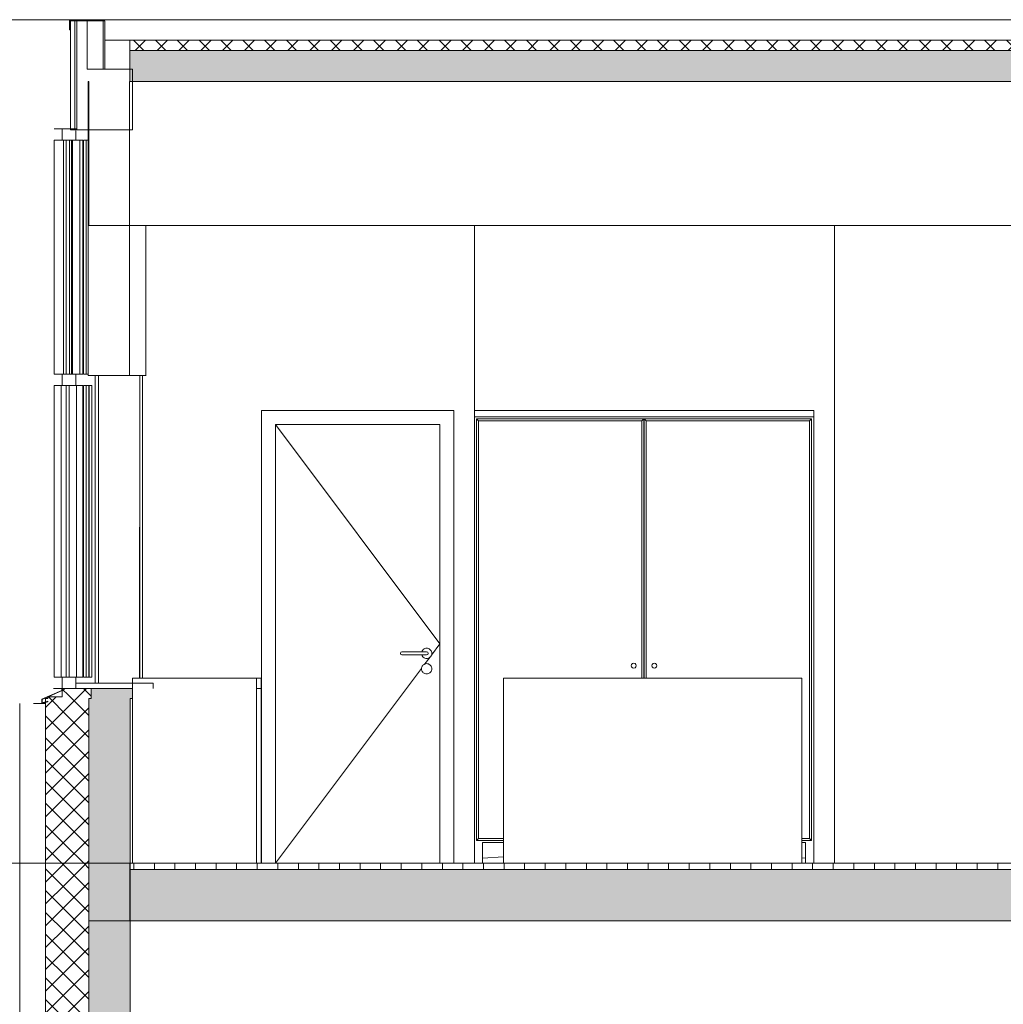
# Model space of a CAD drawing. Extents: x -138812 to 250702, y -18987 to 104055.
# Tile 163 of 193: x 97096 to 101878, y 89733 to 94519. Entities that reach past the tile are written whole.
import ezdxf

# ---------------------------------------------------------------- set-up
doc = ezdxf.new("R2010")
doc.units = 0
doc.header["$LTSCALE"] = 50
doc.linetypes.add('7 Voorgevel & doorsnede A-A$0$B0204', pattern=[1300, 1000, -100, 100, -100])
doc.layers.get('0').update_dxf_attribs({"linetype": 'CONTINUOUS'})
for name, color, linetype in [('7 Voorgevel & doorsnede A-A$0$00 Bestaand', 7, 'CONTINUOUS'), ('7 Voorgevel & doorsnede A-A$0$00 Bestaand Deuren', 7, 'CONTINUOUS'), ('7 Voorgevel & doorsnede A-A$0$00 Bestaand Doorsnede-arcering', 7, 'CONTINUOUS'), ('7 Voorgevel & doorsnede A-A$0$00 Bestaand Laagscheidingslijnen', 7, 'CONTINUOUS'), ('7 Voorgevel & doorsnede A-A$0$00 Bestaand Ramen', 7, 'CONTINUOUS'), ('7 Voorgevel & doorsnede A-A$0$00 Bestaande vloeren', 7, 'CONTINUOUS'), ('7 Voorgevel & doorsnede A-A$0$00 Bestaande vloeren Doorsnede-arcering', 7, 'CONTINUOUS'), ('7 Voorgevel & doorsnede A-A$0$00 Bestaande vloeren Laagscheidingslijnen', 7, 'CONTINUOUS'), ('7 Voorgevel & doorsnede A-A$0$73 Keuken', 7, 'CONTINUOUS'), ('7 Voorgevel & doorsnede A-A$0$82 Interieur', 7, 'CONTINUOUS')]:
    doc.layers.add(name, color=color, linetype=linetype)
pattern_1 = [(0, (108550.56, 1635.29), (0, 70), [0, -70])]
pattern_2 = [(-45, (108550.56, 1635.29), (53.033, 53.033), []), (45, (108550.56, 1635.29), (-53.033, 53.033), [])]

# ---------------------------------------------------------------- blocks, each defined once
blk = doc.blocks.new('7 Voorgevel & doorsnede A-A$0$Section Elem_290_3', base_point=(108550.6, 1635.3))
at = {"layer": '7 Voorgevel & doorsnede A-A$0$00 Bestaande vloeren Doorsnede-arcering', "linetype": 'Continuous', "lineweight": 0}
h = blk.add_hatch(dxfattribs=at)
h.set_pattern_fill('LIJNEN_VERT_100_0003', color=9, style=0, pattern_type=2)
h.set_pattern_definition([(90, (108550.56, 1635.29), (-100, 0), [])])
h.paths.add_polyline_path([(96512.7, 18605.3), (96512.7, 18635.3), (83899.9, 18635.3), (83899.9, 18605.3)], flags=0)
h = blk.add_hatch(dxfattribs=at)
h.set_pattern_fill('11_GEWAPEND_BETON__I_H_W_73', color=9, style=0, pattern_type=2)
h.set_pattern_definition(pattern_1)
h.paths.add_polyline_path([(96512.7, 18355.3), (96512.7, 18605.3), (83899.9, 18605.3), (83899.9, 18355.3)], flags=0)
at = {"layer": '7 Voorgevel & doorsnede A-A$0$00 Bestaande vloeren', "color": 2, "linetype": 'Continuous', "lineweight": 0}
for p, q in [((83899.9, 18635.3), (96512.7, 18635.3)), ((83899.9, 18605.3), (83899.9, 18635.3))]:
    blk.add_line(p, q, dxfattribs=at)
at = {"layer": '7 Voorgevel & doorsnede A-A$0$00 Bestaande vloeren', "color": 3, "linetype": 'Continuous', "lineweight": 0}
blk.add_line((83899.9, 18355.3), (83899.9, 18605.3), dxfattribs=at)
at = {"layer": '7 Voorgevel & doorsnede A-A$0$00 Bestaande vloeren', "color": 1, "linetype": 'Continuous', "lineweight": 0}
blk.add_line((83899.9, 18355.3), (96512.7, 18355.3), dxfattribs=at)
at = {"layer": '7 Voorgevel & doorsnede A-A$0$00 Bestaande vloeren Laagscheidingslijnen', "color": 3, "linetype": 'Continuous', "lineweight": 0}
blk.add_line((83899.9, 18605.3), (96512.7, 18605.3), dxfattribs=at)
blk.add_line((83899.9, 18605.3), (96512.7, 18605.3), dxfattribs=at)
blk = doc.blocks.new('7 Voorgevel & doorsnede A-A$0$Section Elem_323_3', base_point=(108550.6, 1635.3))
at = {"layer": '7 Voorgevel & doorsnede A-A$0$00 Bestaand Doorsnede-arcering', "linetype": 'Continuous', "lineweight": 0}
h = blk.add_hatch(dxfattribs=at)
h.set_pattern_fill('13_45GR_ISOLATIE_0003', color=255, style=0, pattern_type=2)
h.set_pattern_definition(pattern_2)
h.paths.add_polyline_path([(83490, 17585.3), (83590.2, 17585.3), (83590.2, 18635.3), (83490, 18635.3)], flags=0)
h = blk.add_hatch(dxfattribs=at)
h.set_pattern_fill('13_45GR_ISOLATIE_0003', color=255, style=0, pattern_type=2)
h.set_pattern_definition(pattern_2)
h.paths.add_polyline_path([(83590.2, 17585.3), (83650.3, 17585.3), (83700.4, 17585.3), (83700.4, 18635.3), (83590.2, 18635.3)], flags=0)
for points in [[(83700.4, 17585.3), (83900.8, 17585.3), (83900.8, 18635.3), (83700.4, 18635.3)], [(83700.4, 14955.3), (83900.8, 14955.3), (83900.8, 16035.3), (83700.4, 16035.3)]]:
    blk.add_hatch(color=255, dxfattribs=at).paths.add_polyline_path(points, flags=0)
h = blk.add_hatch(dxfattribs=at)
h.set_pattern_fill('13_45GR_ISOLATIE_0003', color=255, style=0, pattern_type=2)
h.set_pattern_definition(pattern_2)
h.paths.add_polyline_path([(83590.2, 14955.3), (83700.4, 14955.3), (83700.4, 16035.3), (83650.3, 16035.3), (83650.3, 15987.1), (83590.2, 15987.1)], flags=0)
h = blk.add_hatch(dxfattribs=at)
h.set_pattern_fill('13_45GR_ISOLATIE_0003', color=255, style=0, pattern_type=2)
h.set_pattern_definition(pattern_2)
h.paths.add_polyline_path([(83490, 15987.1), (83490, 14955.3), (83590.2, 14955.3), (83590.2, 15987.1)], flags=0)
at = {"layer": '7 Voorgevel & doorsnede A-A$0$00 Bestaand', "color": 2, "linetype": 'Continuous', "lineweight": 0}
for p, q in [((83490, 17585.3), (83490, 18635.3)), ((83900.8, 17585.3), (83900.8, 18635.3)), ((83490, 17585.3), (83590.2, 17585.3)), ((83590.2, 17585.3), (83650.3, 17585.3)), ((83650.3, 17585.3), (83700.4, 17585.3)), ((83700.4, 17585.3), (83900.8, 17585.3)), ((83650.3, 16035.3), (83700.4, 16035.3)), ((83650.3, 15987.1), (83650.3, 16035.3)), ((83700.4, 16035.3), (83900.8, 16035.3)), ((83900.8, 14955.3), (83900.8, 16035.3)), ((83490, 14955.3), (83490, 15987.1)), ((83490, 15987.1), (83590.2, 15987.1)), ((83590.2, 15987.1), (83650.3, 15987.1))]:
    blk.add_line(p, q, dxfattribs=at)
at = {"layer": '7 Voorgevel & doorsnede A-A$0$00 Bestaand', "color": 1, "linetype": 'Continuous', "lineweight": 0}
for p, q in [((83973.5, 16060.3), (83973.5, 17835.3)), ((83523, 15996.7), (83523, 17585.3)), ((83973.5, 15235.3), (83973.5, 16035.3))]:
    blk.add_line(p, q, dxfattribs=at)
at = {"layer": '7 Voorgevel & doorsnede A-A$0$00 Bestaand Laagscheidingslijnen', "color": 2, "linetype": 'Continuous', "lineweight": 0}
for p, q in [((83700.4, 17585.3), (83700.4, 18635.3)), ((83700.4, 17585.3), (83700.4, 18635.3)), ((83700.4, 14955.3), (83700.4, 16035.3)), ((83700.4, 14955.3), (83700.4, 16035.3))]:
    blk.add_line(p, q, dxfattribs=at)
blk = doc.blocks.new('7 Voorgevel & doorsnede A-A$0$Section Elem_329_3', base_point=(108550.6, 1635.3))
at = {"layer": '7 Voorgevel & doorsnede A-A$0$00 Bestaand', "color": 252, "linetype": 'Continuous', "lineweight": 0}
for p, q in [((83364, 14955.3), (83364, 18635.3)), ((83400.2, 15989.1), (83400.2, 17585.3)), ((83458.1, 17585.3), (83458.1, 15987.1)), ((83476.6, 17585.3), (83476.6, 15989.2))]:
    blk.add_line(p, q, dxfattribs=at)
blk = doc.blocks.new('7 Voorgevel & doorsnede A-A$0$Section Elem_355_3', base_point=(108550.6, 1635.3))
at = {"layer": '7 Voorgevel & doorsnede A-A$0$00 Bestaande vloeren Doorsnede-arcering', "linetype": 'Continuous', "lineweight": 0}
h = blk.add_hatch(dxfattribs=at)
h.set_pattern_fill('13_45GR_ISOLATIE_0003', color=9, style=0, pattern_type=2)
h.set_pattern_definition([(45, (108550.56, 1635.29), (-53.033, 53.033), []), (135, (108550.56, 1635.29), (53.033, 53.033), [])])
h.paths.add_polyline_path([(95460.4, 22585.3), (95460.4, 22635.3), (83899.9, 22635.3), (83899.9, 22585.3)], flags=0)
h = blk.add_hatch(dxfattribs=at)
h.set_pattern_fill('11_GEWAPEND_BETON__I_H_W_73', color=9, style=0, pattern_type=2)
h.set_pattern_definition(pattern_1)
h.paths.add_polyline_path([(95460.4, 22435.3), (95460.4, 22585.3), (83899.9, 22585.3), (83899.9, 22435.3)], flags=0)
at = {"layer": '7 Voorgevel & doorsnede A-A$0$00 Bestaande vloeren', "color": 252, "linetype": 'Continuous', "lineweight": 0}
blk.add_line((83778.1, 22635.3), (83899.9, 22635.3), dxfattribs=at)
at = {"layer": '7 Voorgevel & doorsnede A-A$0$00 Bestaande vloeren', "color": 3, "linetype": 'Continuous', "lineweight": 0}
for p, q in [((83899.9, 22635.3), (95460.4, 22635.3)), ((83899.9, 22585.3), (83899.9, 22635.3)), ((83899.9, 22435.3), (83899.9, 22585.3))]:
    blk.add_line(p, q, dxfattribs=at)
at = {"layer": '7 Voorgevel & doorsnede A-A$0$00 Bestaande vloeren', "color": 1, "linetype": 'Continuous', "lineweight": 0}
blk.add_line((83899.9, 22435.3), (95460.4, 22435.3), dxfattribs=at)
at = {"layer": '7 Voorgevel & doorsnede A-A$0$00 Bestaande vloeren Laagscheidingslijnen', "color": 3, "linetype": 'Continuous', "lineweight": 0}
blk.add_line((83899.9, 22585.3), (95460.4, 22585.3), dxfattribs=at)
blk.add_line((83899.9, 22585.3), (95460.4, 22585.3), dxfattribs=at)
blk = doc.blocks.new('7 Voorgevel & doorsnede A-A$0$Section Elem_356_3', base_point=(108550.6, 1635.3))
at = {"layer": '7 Voorgevel & doorsnede A-A$0$00 Bestaand', "color": 1, "linetype": 'Continuous', "lineweight": 0}
for p, q in [((83747.8, 21005.3), (83747.8, 19510.3)), ((83947.8, 21005.3), (83930.6, 21005.3)), ((83947.8, 21005.3), (83952, 21005.3))]:
    blk.add_line(p, q, dxfattribs=at)
blk = doc.blocks.new('7 Voorgevel & doorsnede A-A$0$Section Elem_357_3', base_point=(108550.6, 1635.3))
at = {"layer": '7 Voorgevel & doorsnede A-A$0$00 Bestaand Ramen', "color": 252, "linetype": 'Continuous', "lineweight": 0}
for p, q in [((83687.8, 21012.8), (83687.8, 22150.3)), ((83687.8, 22150.3), (83696.9, 22150.3)), ((83696.9, 21012.8), (83687.8, 21012.8)), ((83687.8, 19540.3), (83687.8, 20957.8)), ((83687.8, 20957.8), (83701, 20957.8)), ((83701, 20957.8), (83701, 19540.3)), ((83701, 19540.3), (83687.8, 19540.3))]:
    blk.add_line(p, q, dxfattribs=at)
blk = doc.blocks.new('7 Voorgevel & doorsnede A-A$0$Section Elem_358_3', base_point=(108550.6, 1635.3))
at = {"layer": '7 Voorgevel & doorsnede A-A$0$00 Bestaand Ramen', "color": 252, "linetype": 'Continuous', "lineweight": 0}
for p, q in [((83701.7, 19540.3), (83701.7, 20957.8)), ((83701.7, 20957.8), (83714.9, 20957.8)), ((83714.9, 20957.8), (83714.9, 19540.3)), ((83714.9, 19540.3), (83701.7, 19540.3))]:
    blk.add_line(p, q, dxfattribs=at)
blk = doc.blocks.new('7 Voorgevel & doorsnede A-A$0$Section Elem_359_3', base_point=(108550.6, 1635.3))
at = {"layer": '7 Voorgevel & doorsnede A-A$0$00 Bestaand Ramen', "color": 1, "linetype": 'Continuous', "lineweight": 0}
for p, q in [((83674, 21012.8), (83674, 22150.3)), ((83674, 22150.3), (83687.1, 22150.3)), ((83687.1, 21012.8), (83674, 21012.8)), ((83674, 19540.3), (83674, 20957.8)), ((83674, 20957.8), (83687.1, 20957.8)), ((83687.1, 19540.3), (83674, 19540.3))]:
    blk.add_line(p, q, dxfattribs=at)
at = {"layer": '7 Voorgevel & doorsnede A-A$0$00 Bestaand Ramen', "color": 252, "linetype": 'Continuous', "lineweight": 0}
for p, q in [((83687.1, 22150.3), (83687.2, 22150.3)), ((83687.2, 22150.3), (83687.2, 21012.8)), ((83687.2, 21012.8), (83687.1, 21012.8)), ((83687.1, 20957.8), (83687.2, 20957.8)), ((83687.2, 20957.8), (83687.2, 19540.3)), ((83687.2, 19540.3), (83687.1, 19540.3))]:
    blk.add_line(p, q, dxfattribs=at)
blk = doc.blocks.new('7 Voorgevel & doorsnede A-A$0$Section Elem_360_3', base_point=(108550.6, 1635.3))
at = {"layer": '7 Voorgevel & doorsnede A-A$0$00 Bestaand Ramen', "color": 1, "linetype": 'Continuous', "lineweight": 0}
for p, q in [((83571.2, 22205.3), (83636.4, 22205.3)), ((83571.2, 22177.8), (83571.2, 22205.3)), ((83571.2, 22150.3), (83571.2, 22177.8)), ((83641.7, 22205.3), (83636.4, 22205.3)), ((83636.4, 22177.8), (83636.4, 22205.3)), ((83636.4, 22150.3), (83636.4, 22177.8)), ((83571.2, 22150.3), (83636.4, 22150.3)), ((83606.7, 22150.3), (83606.7, 21012.8)), ((83616.4, 22150.3), (83621.4, 22150.3)), ((83616.4, 21012.8), (83616.4, 22150.3)), ((83621.4, 21012.8), (83621.4, 22150.3)), ((83636.4, 22150.3), (83671.5, 22150.3)), ((83656.7, 21012.8), (83656.7, 22150.3)), ((83671.5, 22150.3), (83671.5, 21012.8)), ((83571.2, 21012.8), (83636.4, 21012.8)), ((83571.2, 20957.8), (83571.2, 21012.8)), ((83616.4, 21012.8), (83621.4, 21012.8)), ((83671.5, 21012.8), (83636.4, 21012.8)), ((83636.4, 20957.8), (83636.4, 21012.8)), ((83947.8, 21005.3), (83946.7, 19535.3)), ((83947.8, 21005.3), (83947.8, 19535.3)), ((83571.2, 20957.8), (83636.4, 20957.8)), ((83603.8, 20957.8), (83604.8, 20957.8)), ((83603.8, 19540.3), (83603.8, 20957.8)), ((83604.8, 19540.3), (83604.8, 20957.8)), ((83636.4, 20957.8), (83671.5, 20957.8)), ((83640.1, 19540.3), (83640.1, 20957.8)), ((83671.5, 20957.8), (83671.5, 19540.3)), ((83571.2, 19540.3), (83636.4, 19540.3)), ((83571.2, 19512.8), (83571.2, 19540.3)), ((83603.8, 19540.3), (83604.8, 19540.3)), ((83671.5, 19540.3), (83636.4, 19540.3)), ((83636.4, 19512.8), (83636.4, 19540.3)), ((83569.2, 19475.3), (83569.2, 19485.3)), ((83569.2, 19485.3), (83571.2, 19485.3)), ((83571.2, 19485.3), (83571.2, 19512.8)), ((83571.2, 19474), (83571.2, 19485.3)), ((83571.2, 19485.3), (83636.4, 19485.3)), ((83636.4, 19485.3), (83636.4, 19512.8)), ((83636.4, 19510.3), (84012.2, 19510.3)), ((83636.4, 19485.3), (83636.4, 19510.3)), ((83636.4, 19485.3), (83911.9, 19485.3)), ((84012.2, 19485.3), (84012.2, 19510.3)), ((83471, 19432.3), (83569.2, 19475.3)), ((83471, 19412.3), (83471, 19432.3)), ((83473, 19431), (83571.2, 19474)), ((83473, 19414.9), (83473, 19431)), ((83471, 19412.3), (83501.1, 19420.3)), ((83471, 19412.3), (83490, 19412.3)), ((83473, 19414.9), (83500.5, 19422.3)), ((83501.1, 19420.3), (83500.5, 19422.3))]:
    blk.add_line(p, q, dxfattribs=at)
blk = doc.blocks.new('7 Voorgevel & doorsnede A-A$0$Section Elem_361_3', base_point=(108550.6, 1635.3))
at = {"layer": '7 Voorgevel & doorsnede A-A$0$00 Bestaand Doorsnede-arcering', "linetype": 'Continuous', "lineweight": 0}
h = blk.add_hatch(dxfattribs=at)
h.set_pattern_fill('13_45GR_ISOLATIE_0003', color=255, style=0, pattern_type=2)
h.set_pattern_definition(pattern_2)
h.paths.add_polyline_path([(83501.1, 19443.3), (83501.1, 19435.3), (83601.3, 19435.3), (83601.3, 19485.3), (83571.2, 19485.3), (83571.2, 19443.3)], flags=0)
h = blk.add_hatch(dxfattribs=at)
h.set_pattern_fill('13_45GR_ISOLATIE_0003', color=255, style=0, pattern_type=2)
h.set_pattern_definition(pattern_2)
h.paths.add_polyline_path([(83601.3, 19435.3), (83711.5, 19435.3), (83711.5, 19485.3), (83601.3, 19485.3)], flags=0)
blk.add_hatch(color=255, dxfattribs=at).paths.add_polyline_path([(83711.5, 19435.3), (83912, 19435.3), (83912, 19485.3), (83711.5, 19485.3)], flags=0)
at = {"layer": '7 Voorgevel & doorsnede A-A$0$00 Bestaand', "color": 2, "linetype": 'Continuous', "lineweight": 0}
for p, q in [((83571.2, 19485.3), (83601.3, 19485.3)), ((83571.2, 19443.3), (83571.2, 19485.3)), ((83601.3, 19485.3), (83711.5, 19485.3)), ((83711.5, 19485.3), (83912, 19485.3)), ((83912, 19435.3), (83912, 19485.3)), ((83501.1, 19435.3), (83501.1, 19443.3)), ((83501.1, 19443.3), (83571.2, 19443.3)), ((83700.4, 19435.3), (83711.5, 19435.3)), ((83900.8, 19435.3), (83912, 19435.3))]:
    blk.add_line(p, q, dxfattribs=at)
at = {"layer": '7 Voorgevel & doorsnede A-A$0$00 Bestaand Laagscheidingslijnen', "color": 2, "linetype": 'Continuous', "lineweight": 0}
blk.add_line((83711.5, 19435.3), (83711.5, 19485.3), dxfattribs=at)
blk.add_line((83711.5, 19435.3), (83711.5, 19485.3), dxfattribs=at)
blk = doc.blocks.new('7 Voorgevel & doorsnede A-A$0$Section Elem_362_3', base_point=(108550.6, 1635.3))
at = {"layer": '7 Voorgevel & doorsnede A-A$0$00 Bestaand', "color": 252, "linetype": 'Continuous', "lineweight": 0}
blk.add_line((83731.1, 19510.3), (83731.1, 21005.3), dxfattribs=at)
blk = doc.blocks.new('7 Voorgevel & doorsnede A-A$0$Section Elem_363_3', base_point=(108550.6, 1635.3))
at = {"layer": '7 Voorgevel & doorsnede A-A$0$00 Bestaand Ramen', "color": 252, "linetype": 'Continuous', "lineweight": 0}
for p, q in [((83531, 22205.3), (83571.2, 22205.3)), ((83571.2, 22150.3), (83532.4, 22150.3)), ((83532.4, 22150.3), (83532.4, 21012.8)), ((83577.4, 21012.8), (83577.4, 22150.3)), ((83589.9, 21012.8), (83589.9, 22150.3)), ((83532.4, 21012.8), (83571.2, 21012.8)), ((83571.2, 20957.8), (83532.4, 20957.8)), ((83532.4, 20957.8), (83532.4, 19540.3)), ((83564.9, 19540.3), (83564.9, 20957.8)), ((83589.9, 19540.3), (83589.9, 20957.8)), ((83532.4, 19540.3), (83571.2, 19540.3)), ((83569.2, 19485.3), (83529, 19485.3)), ((83471, 19412.3), (83431.1, 19412.3))]:
    blk.add_line(p, q, dxfattribs=at)
blk = doc.blocks.new('7 Voorgevel & doorsnede A-A$0$Section Elem_376_3', base_point=(108550.6, 1635.3))
at = {"layer": '7 Voorgevel & doorsnede A-A$0$00 Bestaand Doorsnede-arcering', "linetype": 'Continuous', "lineweight": 0}
h = blk.add_hatch(dxfattribs=at)
h.set_pattern_fill('13_45GR_ISOLATIE_0003', color=255, style=0, pattern_type=2)
h.set_pattern_definition(pattern_2)
h.paths.add_polyline_path([(83490, 19435.3), (83490, 18635.3), (83590.2, 18635.3), (83590.2, 19435.3)], flags=0)
h = blk.add_hatch(dxfattribs=at)
h.set_pattern_fill('13_45GR_ISOLATIE_0003', color=255, style=0, pattern_type=2)
h.set_pattern_definition(pattern_2)
h.paths.add_polyline_path([(83590.2, 18635.3), (83700.4, 18635.3), (83700.4, 19435.3), (83590.2, 19435.3)], flags=0)
blk.add_hatch(color=255, dxfattribs=at).paths.add_polyline_path([(83700.4, 18635.3), (83900.8, 18635.3), (83900.8, 19435.3), (83700.4, 19435.3)], flags=0)
at = {"layer": '7 Voorgevel & doorsnede A-A$0$00 Bestaand', "color": 2, "linetype": 'Continuous', "lineweight": 0}
for p, q in [((83490, 18635.3), (83490, 19435.3)), ((83490, 19435.3), (83501.1, 19435.3)), ((83700.4, 19435.3), (83711.5, 19435.3)), ((83900.8, 18635.3), (83900.8, 19435.3))]:
    blk.add_line(p, q, dxfattribs=at)
at = {"layer": '7 Voorgevel & doorsnede A-A$0$00 Bestaand Laagscheidingslijnen', "color": 2, "linetype": 'Continuous', "lineweight": 0}
blk.add_line((83700.4, 18635.3), (83700.4, 19435.3), dxfattribs=at)
blk.add_line((83700.4, 18635.3), (83700.4, 19435.3), dxfattribs=at)
blk = doc.blocks.new('7 Voorgevel & doorsnede A-A$0$Section Elem_377_3', base_point=(108550.6, 1635.3))
at = {"layer": '7 Voorgevel & doorsnede A-A$0$00 Bestaand', "color": 252, "linetype": 'Continuous', "lineweight": 0}
blk.add_line((83364, 18635.3), (83364, 19412.3), dxfattribs=at)
blk = doc.blocks.new('7 Voorgevel & doorsnede A-A$0$Section Elem_380_3', base_point=(108550.6, 1635.3))
at = {"layer": '7 Voorgevel & doorsnede A-A$0$00 Bestaand', "color": 1, "linetype": 'Continuous', "lineweight": 0}
for p, q in [((83606.6, 22685.3), (83606.6, 22735.3)), ((83606.6, 22735.3), (83626.6, 22735.3)), ((83608.6, 22685.3), (83608.6, 22733.3)), ((83608.6, 22733.3), (83626.6, 22733.3)), ((83626.6, 22735.3), (83704.7, 22735.3)), ((83626.6, 22733.3), (83626.6, 22735.3)), ((83626.6, 22733.3), (83704.7, 22733.3)), ((83686.7, 22733.3), (83686.7, 22730.3)), ((83704.7, 22735.3), (83704.7, 22733.3)), ((83606.6, 22685.3), (83608.6, 22685.3)), ((83611.6, 22685.3), (83608.6, 22685.3)), ((83611.6, 22730.3), (83631.6, 22730.3)), ((83611.6, 22200.3), (83611.6, 22730.3)), ((83641.7, 22730.3), (83631.6, 22730.3)), ((83631.6, 22200.3), (83631.6, 22730.3)), ((83641.7, 22730.3), (83691.8, 22730.3)), ((83641.7, 22200.3), (83641.7, 22730.3)), ((83691.8, 22730.3), (83769.7, 22730.3)), ((83691.8, 22495.3), (83691.8, 22730.3)), ((83769.7, 22730.3), (83769.7, 22495.3)), ((83691.8, 22495.3), (83912.3, 22495.3)), ((83912.3, 22200.3), (83912.3, 22495.3)), ((83611.6, 22200.3), (83631.6, 22200.3)), ((83641.7, 22200.3), (83912.3, 22200.3))]:
    blk.add_line(p, q, dxfattribs=at)
blk = doc.blocks.new('7 Voorgevel & doorsnede A-A$0$Section Elem_381_3', base_point=(108550.6, 1635.3))
at = {"layer": '7 Voorgevel & doorsnede A-A$0$00 Bestaand', "color": 252, "linetype": 'Continuous', "lineweight": 0}
for p, q in [((83695, 22733.3), (83695, 22730.3)), ((83705.9, 22735.3), (83713.1, 22735.3)), ((83705.9, 22733.3), (83713.1, 22733.3)), ((83713.1, 22733.3), (83713.1, 22735.3)), ((83770.9, 22730.3), (83778.1, 22730.3)), ((83778.1, 22730.3), (83778.1, 22495.3))]:
    blk.add_line(p, q, dxfattribs=at)
at = {"layer": '7 Voorgevel & doorsnede A-A$0$00 Bestaand', "color": 1, "linetype": 'Continuous', "lineweight": 0}
for p, q in [((83704.7, 22735.3), (83705.9, 22735.3)), ((83704.7, 22733.3), (83705.9, 22733.3)), ((83769.7, 22730.3), (83770.9, 22730.3))]:
    blk.add_line(p, q, dxfattribs=at)
blk = doc.blocks.new('7 Voorgevel & doorsnede A-A$0$Section Elem_390_3', base_point=(108550.6, 1635.3))
at = {"layer": '7 Voorgevel & doorsnede A-A$0$00 Bestaande vloeren', "color": 2, "linetype": 'Continuous', "lineweight": 0}
for p, q in [((83699.5, 18355.3), (96512.7, 18355.3)), ((83699.5, 17835.3), (83699.5, 18355.3))]:
    blk.add_line(p, q, dxfattribs=at)
blk = doc.blocks.new('7 Voorgevel & doorsnede A-A$0$Section Elem_391_3', base_point=(108550.6, 1635.3))
at = {"layer": '7 Voorgevel & doorsnede A-A$0$00 Bestaande vloeren', "color": 2, "linetype": 'Continuous', "lineweight": 0}
for p, q in [((83699.5, 21735.3), (83699.5, 22435.3)), ((83897.2, 22435.3), (95441.3, 22435.3)), ((83699.5, 21735.3), (89332.1, 21735.3))]:
    blk.add_line(p, q, dxfattribs=at)
blk = doc.blocks.new('7 Voorgevel & doorsnede A-A$0$Section Elem_447_3', base_point=(108550.6, 1635.3))
at = {"layer": '7 Voorgevel & doorsnede A-A$0$00 Bestaand', "color": 1, "linetype": 'Continuous', "lineweight": 0}
blk.add_line((83978.3, 21005.3), (83977.4, 21005.3), dxfattribs=at)
blk = doc.blocks.new('7 Voorgevel & doorsnede A-A$0$Section Elem_505_3', base_point=(108550.6, 1635.3))
at = {"layer": '7 Voorgevel & doorsnede A-A$0$00 Bestaand', "color": 1, "linetype": 'Continuous', "lineweight": 0}
for p, q in [((83696.9, 21005.3), (83696.9, 22435.3)), ((83696.9, 22435.3), (83699.5, 22435.3)), ((83897.2, 21005.3), (83897.2, 22435.3)), ((83977.4, 21005.3), (83977.4, 21735.3)), ((83696.9, 21005.3), (83897.2, 21005.3)), ((83930.6, 21005.3), (83897.2, 21005.3)), ((83977.4, 21005.3), (83952, 21005.3))]:
    blk.add_line(p, q, dxfattribs=at)
blk = doc.blocks.new('7 Voorgevel & doorsnede A-A$0$Section Elem_556_3', base_point=(108550.6, 1635.3))
at = {"layer": '7 Voorgevel & doorsnede A-A$0$00 Bestaand', "color": 1, "linetype": 'Continuous', "lineweight": 0}
for p, q in [((87324.2, 21735.3), (87324.2, 20835.3)), ((87324.2, 20835.3), (87324.2, 18635.3)), ((87224.2, 20805.3), (87224.2, 18635.3))]:
    blk.add_line(p, q, dxfattribs=at)
blk = doc.blocks.new('7 Voorgevel & doorsnede A-A$0$Section Elem_557_3', base_point=(108550.6, 1635.3))
at = {"layer": '7 Voorgevel & doorsnede A-A$0$00 Bestaand', "color": 1, "linetype": 'Continuous', "lineweight": 0}
for p, q in [((85574.2, 18635.3), (85574.2, 21735.3)), ((83961.5, 19535.3), (83961.5, 21005.3))]:
    blk.add_line(p, q, dxfattribs=at)
blk = doc.blocks.new('7 Voorgevel & doorsnede A-A$0$Section Elem_558_3', base_point=(108550.6, 1635.3))
at = {"layer": '7 Voorgevel & doorsnede A-A$0$00 Bestaand Deuren', "color": 1, "linetype": 'Continuous', "lineweight": 0}
for p, q in [((85474.2, 20835.3), (84540.2, 20835.3)), ((84540.2, 20835.3), (84540.2, 18635.3)), ((85474.2, 18635.3), (85474.2, 20835.3)), ((85407.2, 20768.3), (84607.2, 20768.3)), ((84607.2, 20768.3), (84607.2, 18635.3)), ((85407.2, 19701.8), (84607.2, 20768.3)), ((85407.2, 18635.3), (85407.2, 20768.3)), ((85320.6, 19667.8), (85323.1, 19671.4)), ((85323.1, 19671.4), (85326.1, 19674.4)), ((85326.1, 19674.4), (85329.7, 19676.9)), ((85329.7, 19676.9), (85333.7, 19678.8)), ((85333.7, 19678.8), (85337.9, 19679.9)), ((85337.9, 19679.9), (85342.2, 19680.3)), ((85342.2, 19680.3), (85346.6, 19679.9)), ((85346.6, 19679.9), (85350.8, 19678.8)), ((85350.8, 19678.8), (85354.7, 19676.9)), ((85354.7, 19676.9), (85358.3, 19674.4)), ((85358.3, 19674.4), (85361.4, 19671.4)), ((85361.4, 19671.4), (85363.9, 19667.8)), ((85365.4, 19646), (85407.2, 19701.8)), ((85216.9, 19660.6), (85214.7, 19655.3)), ((85214.7, 19655.3), (85216.9, 19650)), ((85222.2, 19662.8), (85216.9, 19660.6)), ((85216.9, 19650), (85222.2, 19647.8)), ((85222.6, 19662.8), (85222.2, 19662.8)), ((85222.6, 19647.8), (85222.2, 19647.8)), ((85223.9, 19662.8), (85222.6, 19662.8)), ((85223.9, 19647.8), (85222.6, 19647.8)), ((85225.9, 19662.8), (85223.9, 19662.8)), ((85225.9, 19647.8), (85223.9, 19647.8)), ((85228.5, 19662.8), (85225.9, 19662.8)), ((85228.5, 19647.8), (85225.9, 19647.8)), ((85231.5, 19662.8), (85228.5, 19662.8)), ((85231.5, 19647.8), (85228.5, 19647.8)), ((85234.7, 19662.8), (85231.5, 19662.8)), ((85234.7, 19647.8), (85231.5, 19647.8)), ((85329.7, 19662.8), (85234.7, 19662.8)), ((85329.7, 19647.8), (85234.7, 19647.8)), ((85318.4, 19662.8), (85318.7, 19663.8)), ((85318.7, 19646.7), (85318.4, 19647.8)), ((85318.7, 19663.8), (85320.6, 19667.8)), ((85320.6, 19642.8), (85318.7, 19646.7)), ((85323.1, 19639.2), (85320.6, 19642.8)), ((85326.1, 19636.1), (85323.1, 19639.2)), ((85329.7, 19633.6), (85326.1, 19636.1)), ((85332.9, 19662.8), (85329.7, 19662.8)), ((85332.9, 19647.8), (85329.7, 19647.8)), ((85333.7, 19631.8), (85329.7, 19633.6)), ((85336, 19662.8), (85332.9, 19662.8)), ((85336, 19647.8), (85332.9, 19647.8)), ((85333.7, 19603.8), (85357.6, 19635.7)), ((85337.9, 19630.7), (85333.7, 19631.8)), ((85338.5, 19662.8), (85336, 19662.8)), ((85338.5, 19647.8), (85336, 19647.8)), ((85342.2, 19630.3), (85337.9, 19630.7)), ((85340.5, 19662.8), (85338.5, 19662.8)), ((85340.5, 19647.8), (85338.5, 19647.8)), ((85341.8, 19662.8), (85340.5, 19662.8)), ((85341.8, 19647.8), (85340.5, 19647.8)), ((85342.2, 19662.8), (85341.8, 19662.8)), ((85342.2, 19647.8), (85341.8, 19647.8)), ((85342.2, 19662.8), (85347.5, 19660.6)), ((85347.5, 19650), (85342.2, 19647.8)), ((85346.6, 19630.7), (85342.2, 19630.3)), ((85350.8, 19631.8), (85346.6, 19630.7)), ((85347.5, 19660.6), (85349.7, 19655.3)), ((85349.7, 19655.3), (85347.5, 19650)), ((85354.7, 19633.6), (85350.8, 19631.8)), ((85358.3, 19636.1), (85354.7, 19633.6)), ((85361.4, 19639.2), (85358.3, 19636.1)), ((85363.9, 19642.8), (85361.4, 19639.2)), ((85363.9, 19667.8), (85365.7, 19663.8)), ((85365.7, 19646.7), (85363.9, 19642.8)), ((85365.7, 19663.8), (85366.8, 19659.6)), ((85366.8, 19651), (85365.7, 19646.7)), ((85366.8, 19659.6), (85367.2, 19655.3)), ((85367.2, 19655.3), (85366.8, 19651)), ((84607.2, 18635.3), (85317.4, 19582)), ((85317.2, 19580.3), (85317.6, 19584.6)), ((85317.6, 19576), (85317.2, 19580.3)), ((85317.6, 19584.6), (85318.7, 19588.8)), ((85318.7, 19571.7), (85317.6, 19576)), ((85318.7, 19588.8), (85320.6, 19592.8)), ((85320.6, 19592.8), (85323.1, 19596.4)), ((85323.1, 19596.4), (85326.1, 19599.4)), ((85326.1, 19599.4), (85329.7, 19601.9)), ((85329.7, 19601.9), (85333.7, 19603.8)), ((85333.7, 19603.8), (85337.9, 19604.9)), ((85337.9, 19604.9), (85342.2, 19605.3)), ((85342.2, 19605.3), (85346.6, 19604.9)), ((85346.6, 19604.9), (85350.8, 19603.8)), ((85350.8, 19603.8), (85354.7, 19601.9)), ((85354.7, 19601.9), (85358.3, 19599.4)), ((85358.3, 19599.4), (85361.4, 19596.4)), ((85361.4, 19596.4), (85363.9, 19592.8)), ((85363.9, 19592.8), (85365.7, 19588.8)), ((85365.7, 19588.8), (85366.8, 19584.6)), ((85366.8, 19576), (85365.7, 19571.7)), ((85366.8, 19584.6), (85367.2, 19580.3)), ((85367.2, 19580.3), (85366.8, 19576)), ((85320.6, 19567.8), (85318.7, 19571.7)), ((85323.1, 19564.2), (85320.6, 19567.8)), ((85326.1, 19561.1), (85323.1, 19564.2)), ((85329.7, 19558.6), (85326.1, 19561.1)), ((85333.7, 19556.8), (85329.7, 19558.6)), ((85337.9, 19555.7), (85333.7, 19556.8)), ((85342.2, 19555.3), (85337.9, 19555.7)), ((85346.6, 19555.7), (85342.2, 19555.3)), ((85350.8, 19556.8), (85346.6, 19555.7)), ((85354.7, 19558.6), (85350.8, 19556.8)), ((85358.3, 19561.1), (85354.7, 19558.6)), ((85361.4, 19564.2), (85358.3, 19561.1)), ((85363.9, 19567.8), (85361.4, 19564.2)), ((85365.7, 19571.7), (85363.9, 19567.8))]:
    blk.add_line(p, q, dxfattribs=at)
blk = doc.blocks.new('7 Voorgevel & doorsnede A-A$0$Section Elem_605_3', base_point=(108550.6, 1635.3))
at = {"layer": '7 Voorgevel & doorsnede A-A$0$73 Keuken', "color": 2, "linetype": 'Continuous', "lineweight": 0}
for p, q in [((85716.7, 19535.3), (87166.7, 19535.3)), ((85716.7, 19485.3), (85716.7, 19535.3)), ((87166.7, 19485.3), (87166.7, 19535.3))]:
    blk.add_line(p, q, dxfattribs=at)
blk = doc.blocks.new('7 Voorgevel & doorsnede A-A$0$Section Elem_606_3', base_point=(108550.6, 1635.3))
at = {"layer": '7 Voorgevel & doorsnede A-A$0$73 Keuken', "color": 2, "linetype": 'Continuous', "lineweight": 0}
for p, q in [((85716.7, 18635.3), (85716.7, 19485.3)), ((87166.7, 18635.3), (87166.7, 19485.3)), ((85716.7, 18635.3), (87166.7, 18635.3))]:
    blk.add_line(p, q, dxfattribs=at)
blk = doc.blocks.new('7 Voorgevel & doorsnede A-A$0$Section Elem_607_3', base_point=(108550.6, 1635.3))
at = {"layer": '7 Voorgevel & doorsnede A-A$0$73 Keuken', "color": 2, "linetype": 'Continuous', "lineweight": 0}
for p, q in [((83911.9, 18635.3), (83911.9, 19485.3)), ((84514.7, 18635.3), (84514.7, 19485.3)), ((83911.9, 18635.3), (84514.7, 18635.3))]:
    blk.add_line(p, q, dxfattribs=at)
at = {"layer": '7 Voorgevel & doorsnede A-A$0$73 Keuken', "color": 1, "linetype": 'Continuous', "lineweight": 0}
blk.add_line((84537.9, 18635.3), (84537.9, 19485.3), dxfattribs=at)
blk = doc.blocks.new('7 Voorgevel & doorsnede A-A$0$Section Elem_608_3', base_point=(108550.6, 1635.3))
at = {"layer": '7 Voorgevel & doorsnede A-A$0$73 Keuken', "color": 2, "linetype": 'Continuous', "lineweight": 0}
for p, q in [((83911.9, 19535.3), (84514.7, 19535.3)), ((83911.9, 19485.3), (83911.9, 19535.3)), ((84514.7, 19485.3), (84514.7, 19535.3))]:
    blk.add_line(p, q, dxfattribs=at)
at = {"layer": '7 Voorgevel & doorsnede A-A$0$73 Keuken', "color": 1, "linetype": 'Continuous', "lineweight": 0}
for p, q in [((84514.7, 19535.3), (84537.9, 19535.3)), ((84537.9, 19485.3), (84537.9, 19535.3)), ((84514.7, 19485.3), (84537.9, 19485.3))]:
    blk.add_line(p, q, dxfattribs=at)
blk = doc.blocks.new('7 Voorgevel & doorsnede A-A$0$Section Elem_609_3', base_point=(108550.6, 1635.3))
at = {"layer": '7 Voorgevel & doorsnede A-A$0$82 Interieur', "color": 1, "linetype": 'Continuous', "lineweight": 0}
for p, q in [((87224.2, 20805.3), (87224.2, 20835.3)), ((85574.2, 20805.3), (87224.2, 20805.3)), ((86398.7, 20794.8), (85584.7, 20794.8)), ((85584.7, 20794.8), (85584.7, 18745.8)), ((85594.7, 20784.8), (85584.7, 20794.8)), ((86388.7, 20784.8), (85594.7, 20784.8)), ((85594.7, 20784.8), (85594.7, 18755.8)), ((86398.7, 20794.8), (86388.7, 20784.8)), ((86388.7, 19535.3), (86388.7, 20784.8)), ((86398.7, 19535.3), (86398.7, 20794.8)), ((87213.7, 20794.8), (86399.7, 20794.8)), ((86399.7, 20794.8), (86399.7, 19535.3)), ((86409.7, 20784.8), (86399.7, 20794.8)), ((87203.7, 20784.8), (86409.7, 20784.8)), ((86409.7, 20784.8), (86409.7, 19535.3)), ((87213.7, 20794.8), (87203.7, 20784.8)), ((87203.7, 18755.8), (87203.7, 20784.8)), ((87213.7, 18745.8), (87213.7, 20794.8)), ((86337.2, 19595.3), (86338.8, 19601.3)), ((86338.8, 19589.3), (86337.2, 19595.3)), ((86338.8, 19601.3), (86343.2, 19605.7)), ((86343.2, 19584.9), (86338.8, 19589.3)), ((86343.2, 19605.7), (86349.2, 19607.3)), ((86349.2, 19583.3), (86343.2, 19584.9)), ((86349.2, 19607.3), (86355.2, 19605.7)), ((86355.2, 19584.9), (86349.2, 19583.3)), ((86355.2, 19605.7), (86359.6, 19601.3)), ((86359.6, 19589.3), (86355.2, 19584.9)), ((86359.6, 19601.3), (86361.2, 19595.3)), ((86361.2, 19595.3), (86359.6, 19589.3)), ((86438.8, 19601.3), (86437.2, 19595.3)), ((86437.2, 19595.3), (86438.8, 19589.3)), ((86443.2, 19605.7), (86438.8, 19601.3)), ((86438.8, 19589.3), (86443.2, 19584.9)), ((86449.2, 19607.3), (86443.2, 19605.7)), ((86443.2, 19584.9), (86449.2, 19583.3)), ((86455.2, 19605.7), (86449.2, 19607.3)), ((86449.2, 19583.3), (86455.2, 19584.9)), ((86459.6, 19601.3), (86455.2, 19605.7)), ((86455.2, 19584.9), (86459.6, 19589.3)), ((86461.2, 19595.3), (86459.6, 19601.3)), ((86459.6, 19589.3), (86461.2, 19595.3)), ((85584.7, 18745.8), (85594.7, 18755.8)), ((85584.7, 18745.8), (85716.7, 18745.8)), ((85594.7, 18755.8), (85716.7, 18755.8)), ((87166.7, 18755.8), (87203.7, 18755.8)), ((87166.7, 18745.8), (87213.7, 18745.8)), ((87203.7, 18755.8), (87213.7, 18745.8))]:
    blk.add_line(p, q, dxfattribs=at)
at = {"layer": '7 Voorgevel & doorsnede A-A$0$82 Interieur', "color": 252, "linetype": 'Continuous', "lineweight": 0}
for p, q in [((86399.7, 20785.3), (86398.7, 20785.3)), ((86399.7, 20292.8), (86398.7, 20292.8)), ((86399.7, 20272.8), (86398.7, 20272.8)), ((86399.7, 19780.3), (86398.7, 19780.3)), ((86399.7, 19760.3), (86398.7, 19760.3)), ((85614.2, 18635.3), (85614.2, 18735.3)), ((85716.7, 18735.3), (85614.2, 18735.3)), ((87184.2, 18735.3), (87166.7, 18735.3)), ((87184.2, 18635.3), (87184.2, 18735.3)), ((85716.7, 18666.8), (85614.2, 18660.3)), ((87184.2, 18660.3), (87166.7, 18661.4))]:
    blk.add_line(p, q, dxfattribs=at)
blk = doc.blocks.new('7 Voorgevel & doorsnede A-A$0$Section Elem_610_3', base_point=(108550.6, 1635.3))
at = {"layer": '7 Voorgevel & doorsnede A-A$0$00 Bestaand', "color": 1, "linetype": 'Continuous', "lineweight": 0}
blk.add_line((87224.2, 20835.3), (85574.2, 20835.3), dxfattribs=at)
blk = doc.blocks.new('7 Voorgevel & doorsnede A-A$0$A DOORSNEDE A-A_STORY_MARKER', base_point=(108550.6, 1635.3))
at = {"color": 9, "linetype": '7 Voorgevel & doorsnede A-A$0$B0204', "lineweight": 0}
for p, q in [((68885.1, 22735.3), (99506.2, 22735.3)), ((68885.1, 18635.3), (99506.2, 18635.3))]:
    blk.add_line(p, q, dxfattribs=at)

msp = doc.modelspace()

# ---------------------------------------------------------------- block references
at = {"linetype": 'Continuous', "lineweight": 0}
msp.add_blockref('7 Voorgevel & doorsnede A-A$0$A DOORSNEDE A-A_STORY_MARKER', (122282.53701, 73419.01573), dxfattribs=at)
at = {"layer": '7 Voorgevel & doorsnede A-A$0$00 Bestaand', "color": 9, "lineweight": 0}
for name in ['7 Voorgevel & doorsnede A-A$0$Section Elem_380_3', '7 Voorgevel & doorsnede A-A$0$Section Elem_381_3', '7 Voorgevel & doorsnede A-A$0$Section Elem_505_3', '7 Voorgevel & doorsnede A-A$0$Section Elem_557_3', '7 Voorgevel & doorsnede A-A$0$Section Elem_556_3', '7 Voorgevel & doorsnede A-A$0$Section Elem_362_3', '7 Voorgevel & doorsnede A-A$0$Section Elem_356_3', '7 Voorgevel & doorsnede A-A$0$Section Elem_447_3', '7 Voorgevel & doorsnede A-A$0$Section Elem_610_3', '7 Voorgevel & doorsnede A-A$0$Section Elem_361_3', '7 Voorgevel & doorsnede A-A$0$Section Elem_376_3', '7 Voorgevel & doorsnede A-A$0$Section Elem_377_3', '7 Voorgevel & doorsnede A-A$0$Section Elem_329_3', '7 Voorgevel & doorsnede A-A$0$Section Elem_323_3']:
    msp.add_blockref(name, (122282.53701, 73419.01573), dxfattribs=at)
at = {"layer": '7 Voorgevel & doorsnede A-A$0$00 Bestaand Deuren', "color": 9, "lineweight": 0}
msp.add_blockref('7 Voorgevel & doorsnede A-A$0$Section Elem_558_3', (122282.53701, 73419.01573), dxfattribs=at)
at = {"layer": '7 Voorgevel & doorsnede A-A$0$00 Bestaand Ramen', "color": 9, "lineweight": 0}
for name in ['7 Voorgevel & doorsnede A-A$0$Section Elem_363_3', '7 Voorgevel & doorsnede A-A$0$Section Elem_360_3', '7 Voorgevel & doorsnede A-A$0$Section Elem_359_3', '7 Voorgevel & doorsnede A-A$0$Section Elem_357_3', '7 Voorgevel & doorsnede A-A$0$Section Elem_358_3']:
    msp.add_blockref(name, (122282.53701, 73419.01573), dxfattribs=at)
at = {"layer": '7 Voorgevel & doorsnede A-A$0$00 Bestaande vloeren', "color": 9, "lineweight": 0}
for name in ['7 Voorgevel & doorsnede A-A$0$Section Elem_355_3', '7 Voorgevel & doorsnede A-A$0$Section Elem_391_3', '7 Voorgevel & doorsnede A-A$0$Section Elem_290_3', '7 Voorgevel & doorsnede A-A$0$Section Elem_390_3']:
    msp.add_blockref(name, (122282.53701, 73419.01573), dxfattribs=at)
at = {"layer": '7 Voorgevel & doorsnede A-A$0$73 Keuken', "color": 9, "lineweight": 0}
for name in ['7 Voorgevel & doorsnede A-A$0$Section Elem_608_3', '7 Voorgevel & doorsnede A-A$0$Section Elem_605_3', '7 Voorgevel & doorsnede A-A$0$Section Elem_607_3', '7 Voorgevel & doorsnede A-A$0$Section Elem_606_3']:
    msp.add_blockref(name, (122282.53701, 73419.01573), dxfattribs=at)
at = {"layer": '7 Voorgevel & doorsnede A-A$0$82 Interieur', "color": 9, "lineweight": 0}
msp.add_blockref('7 Voorgevel & doorsnede A-A$0$Section Elem_609_3', (122282.53701, 73419.01573), dxfattribs=at)

doc.saveas('drawing.dxf')
